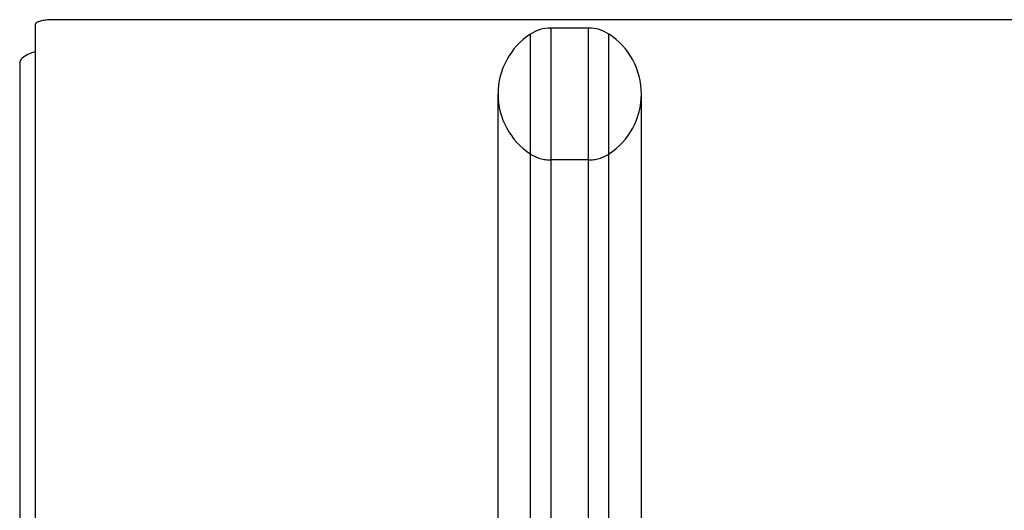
# Model space of a CAD drawing. Header units: inches. Extents: x 0 to 189, y 0 to 122.
# Tile 161 of 226: x 37.95 to 41.27, y 86.25 to 87.9. Entities that reach past the tile are written whole.
import ezdxf

# ---------------------------------------------------------------- set-up
doc = ezdxf.new("R2010")
doc.units = ezdxf.units.IN
doc.header["$LTSCALE"] = 10.388889
doc.header["$MEASUREMENT"] = 0
doc.linetypes.add('HIDDEN', pattern=[0.2, 0.1, -0.1])
doc.layers.get('0').update_dxf_attribs({"linetype": 'CONTINUOUS'})
doc.layers.add('DEFAULT_2', color=8, linetype='HIDDEN')

msp = doc.modelspace()

# ---------------------------------------------------------------- linework, layer by layer
at = {"color": 7, "linetype": 'Continuous'}
for p, q in [((85.8395, 87.9008), (38.0685, 87.9008)), ((38.006, 87.8846), (38.006, 83.0327)), ((39.7442, 87.8727), (39.7442, 85.8026)), ((39.8718, 87.8727), (39.7442, 87.8727)), ((39.8718, 85.8026), (39.8718, 87.8727)), ((39.6758, 85.8222), (39.6758, 87.8523)), ((39.9402, 85.8222), (39.9402, 87.8523)), ((39.5665, 85.9872), (39.5665, 87.6502)), ((40.0495, 85.9872), (40.0495, 87.6502))]:
    msp.add_line(p, q, dxfattribs=at)
at = {"color": 3, "linetype": 'Continuous'}
for p, q in [((38.006, 87.7928), (38.0017, 87.7914)), ((37.954, 87.7542), (37.954, 35.2245))]:
    msp.add_line(p, q, dxfattribs=at)
at = {"color": 7, "linetype": 'Continuous'}
msp.add_lwpolyline([(38.0685, 87.9008), (38.0636, 87.9007), (38.0587, 87.9006), (38.0539, 87.9003), (38.0492, 87.9), (38.0446, 87.8996), (38.0401, 87.899), (38.0358, 87.8984), (38.0318, 87.8977), (38.0279, 87.8969), (38.0243, 87.8961), (38.021, 87.8951), (38.0179, 87.8941), (38.0152, 87.8931), (38.0128, 87.892), (38.0108, 87.8908), (38.0091, 87.8896), (38.0077, 87.8884), (38.0068, 87.8871), (38.0062, 87.8859), (38.006, 87.8846)], dxfattribs=at)
at = {"color": 3, "linetype": 'Continuous'}
msp.add_lwpolyline([(38.0017, 87.7914), (37.9944, 87.7887), (37.9876, 87.7859), (37.9814, 87.7831), (37.9758, 87.7801), (37.9707, 87.777), (37.9664, 87.7739), (37.9626, 87.7707), (37.9595, 87.7675), (37.9571, 87.7642), (37.9554, 87.7609), (37.9543, 87.7575), (37.954, 87.7542)], dxfattribs=at)
at = {"color": 7, "linetype": 'Continuous'}
for centre, radius, start, end in [((39.7442, 87.7477), 0.125, 90, 123.1848), ((39.8718, 87.7477), 0.125, 56.8152, 90), ((39.808, 87.6502), 0.2415, 123.1848, 180), ((39.808, 87.6502), 0.2415, 0, 56.8152)]:
    msp.add_arc(centre, radius, start, end, dxfattribs=at)
at = {"layer": 'DEFAULT_2', "color": 8, "linetype": 'HIDDEN'}
msp.add_line((39.8718, 87.4277), (39.7442, 87.4277), dxfattribs=at)
for centre, radius, start, end in [((39.808, 87.6502), 0.2415, 180, 236.8152), ((39.808, 87.6502), 0.2415, 303.1848, 360), ((39.7442, 87.5527), 0.125, 236.8152, 270), ((39.8718, 87.5527), 0.125, 270, 303.1848)]:
    msp.add_arc(centre, radius, start, end, dxfattribs=at)

doc.saveas('drawing.dxf')
